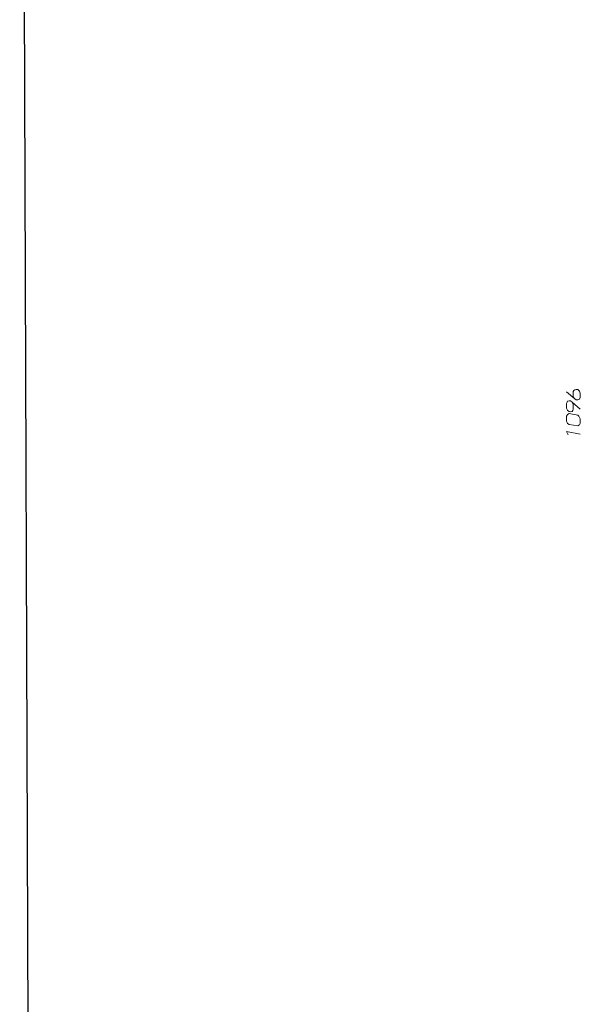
# Model space of a CAD drawing. Header units: millimetres. Extents: x 5545 to 136428, y -146986 to -36607.
# Tile 28 of 105: x 45271 to 45664, y -56428 to -55738. Entities that reach past the tile are written whole.
import ezdxf

# ---------------------------------------------------------------- set-up
doc = ezdxf.new("R2010")
doc.units = ezdxf.units.MM
doc.header["$LTSCALE"] = 8
doc.layers.add('1', color=7, linetype='Continuous')
doc.layers.add('Standard', color=7, linetype='Continuous', lineweight=25)

msp = doc.modelspace()

# ---------------------------------------------------------------- linework, layer by layer
at = {"layer": '1', "color": 7, "lineweight": 18}
for points in [[(45659.694, -56003.624), (45653.931, -55998.909)], [(45659.17, -55997.861), (45658.646, -55998.647)], [(45658.646, -55998.647), (45658.646, -56001.79)], [(45658.646, -56001.79), (45659.17, -56003.1)], [(45659.694, -55997.338), (45659.17, -55997.861)], [(45660.742, -55997.076), (45659.694, -55997.338)], [(45661.789, -55997.076), (45660.742, -55997.076)], [(45662.575, -55997.861), (45661.789, -55997.076)], [(45663.099, -55998.385), (45662.575, -55997.861)], [(45663.623, -55999.695), (45663.099, -55998.385)], [(45663.623, -56002.838), (45663.623, -55999.695)], [(45654.455, -56005.981), (45653.931, -56007.029)], [(45653.931, -56007.029), (45653.931, -56010.172)], [(45654.717, -56005.458), (45654.455, -56005.981)], [(45655.765, -56005.196), (45654.717, -56005.458)], [(45656.813, -56005.196), (45655.765, -56005.196)], [(45657.86, -56005.981), (45656.813, -56005.196)], [(45658.384, -56006.767), (45657.86, -56005.981)], [(45657.86, -56005.981), (45663.623, -56010.958)], [(45658.646, -56007.815), (45658.384, -56006.767)], [(45658.646, -56010.958), (45658.646, -56007.815)], [(45659.17, -56003.1), (45659.694, -56003.624)], [(45659.694, -56003.624), (45660.742, -56004.41)], [(45660.742, -56004.41), (45661.789, -56004.41)], [(45661.789, -56004.41), (45662.575, -56004.148)], [(45662.575, -56004.148), (45663.099, -56003.886)], [(45663.099, -56003.886), (45663.623, -56002.838)], [(45653.931, -56010.172), (45654.455, -56011.22)], [(45654.455, -56015.149), (45653.931, -56015.935)], [(45653.931, -56015.935), (45653.931, -56019.34)], [(45654.455, -56011.22), (45654.717, -56012.006)], [(45654.717, -56014.625), (45654.455, -56015.149)], [(45654.717, -56012.006), (45655.765, -56012.53)], [(45655.765, -56014.102), (45654.717, -56014.625)], [(45655.765, -56012.53), (45656.813, -56012.792)], [(45661.789, -56015.149), (45655.765, -56014.102)], [(45656.813, -56012.792), (45657.86, -56012.53)], [(45657.86, -56012.53), (45658.384, -56012.006)], [(45658.384, -56012.006), (45658.646, -56010.958)], [(45662.575, -56015.935), (45661.789, -56015.149)], [(45663.099, -56016.721), (45662.575, -56015.935)], [(45653.931, -56019.34), (45654.455, -56020.388)], [(45654.455, -56020.388), (45654.717, -56020.912)], [(45654.717, -56020.912), (45655.765, -56021.698)], [(45655.765, -56021.698), (45661.789, -56022.745)], [(45661.789, -56022.745), (45662.575, -56022.222)], [(45662.575, -56022.222), (45663.099, -56021.96)], [(45663.623, -56017.769), (45663.099, -56016.721)], [(45663.099, -56021.96), (45663.623, -56020.912)], [(45663.623, -56020.912), (45663.623, -56017.769)], [(45663.623, -56028.508), (45653.931, -56026.675)], [(45653.931, -56026.675), (45655.241, -56029.032)]]:
    msp.add_lwpolyline(points, dxfattribs=at)
at = {"layer": 'Standard', "color": 15, "lineweight": 25, "ltscale": 2}
msp.add_line((45278.248, -56799.725), (45271.182, -54693.172), dxfattribs=at)

doc.saveas('drawing.dxf')
